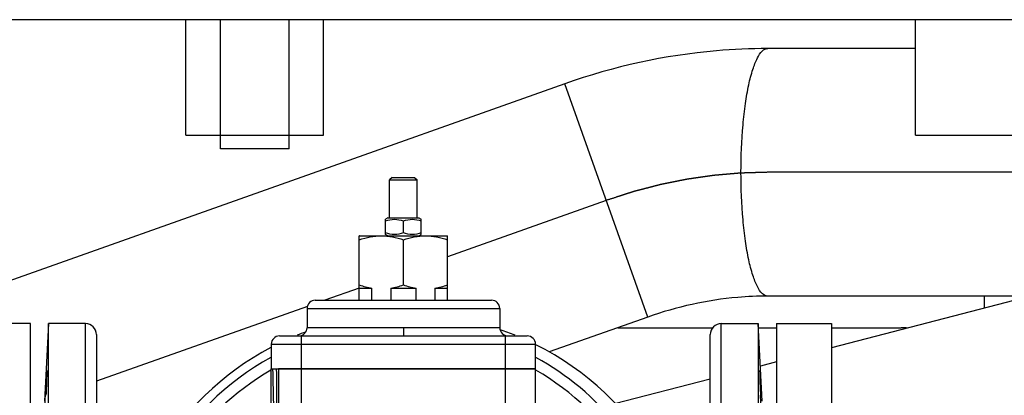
# Model space of a CAD drawing. Header units: millimetres. Extents: x 0 to 1189, y 0 to 841.
# Tile 148 of 166: x 999.01 to 1013.32, y 628.22 to 633.69. Entities that reach past the tile are written whole.
import ezdxf

# ---------------------------------------------------------------- set-up
doc = ezdxf.new("R2010")
doc.units = ezdxf.units.MM
doc.header["$LTSCALE"] = 65.395
doc.linetypes.add('CENTER', pattern=[0.6, 0.375, -0.075, 0.075, -0.075])
for name, color, linetype in [('0006_725700_27_ABL688', 7, 'CONTINUOUS'), ('0006_725700_27_T2_PBL690', 7, 'CONTINUOUS'), ('0006_725700_27_T3_ABL689', 7, 'CONTINUOUS'), ('0006_725700_27_T4_PBL701', 7, 'CONTINUOUS'), ('0006_725700_27_T5_ABL700', 7, 'CONTINUOUS'), ('0006_725700_27_T6_ABL699', 7, 'CONTINUOUS'), ('0006_725700_27T20_PBL713', 7, 'CONTINUOUS'), ('0006_725700_27T40_PBL717', 7, 'CONTINUOUS'), ('0006_725700_27T42_PBL714', 7, 'CONTINUOUS'), ('1907_060000_TLKGS_KGS_V_ABL517', 7, 'CONTINUOUS'), ('1907_062000_TLKGS_KGS_TL_V_ABL598', 7, 'CONTINUOUS'), ('1907_153200_13_ABL575', 7, 'CONTINUOUS'), ('1907_153200_52_ABL663', 7, 'CONTINUOUS'), ('1907_153200_52_T1_PBL697', 7, 'CONTINUOUS'), ('1907_153200_68_ABL545', 7, 'CONTINUOUS'), ('1907_723600_04_SIMPLE1_T1_X_PBL666', 7, 'CONTINUOUS'), ('1907_723600_04_SIMPLE1_X_ABL665', 7, 'CONTINUOUS'), ('1907_724700_09_SIMPLE1_A_ABL642', 7, 'CONTINUOUS'), ('1907_724700_09_SIMPLE1_T1_A_PBL643', 7, 'CONTINUOUS'), ('1907_833000_31_SIMPLE1_C#AF0_ABL686', 7, 'CONTINUOUS'), ('1907_833000_31_SIMPLE1_T3_C_PBL687', 7, 'CONTINUOUS'), ('1907_833000_31_SIMPLE1_T7_C_PBL1471', 7, 'CONTINUOUS'), ('1997_000000_TLKGS_MARKETING_ABL455', 7, 'CONTINUOUS'), ('1997_030000_TLKGS_V_ABL456', 7, 'CONTINUOUS'), ('1997_100000_TLKGS_V_ABL457', 7, 'CONTINUOUS'), ('1997_111000_12_SIMPLE1_D_ABL532', 7, 'CONTINUOUS'), ('1997_111000_12_SIMPLE1_T1_D_PBL533', 7, 'CONTINUOUS'), ('1997_200000_TLKGS_V_ABL639', 7, 'CONTINUOUS'), ('1997_252000_06_SIMPLE1_T1_X_PBL641', 7, 'CONTINUOUS'), ('1997_252000_06_SIMPLE1_X_ABL640', 7, 'CONTINUOUS'), ('1997_800000_TLKGS_V_ABL685', 7, 'CONTINUOUS'), ('9M32C_GENSET_KPL_VERROHRUNG_ABL407', 7, 'CONTINUOUS'), ('EN1092-1-01A-DN80-PN16_PBL691', 7, 'CONTINUOUS'), ('EN1092-1-01A-DN80-PN16_PBL692', 7, 'CONTINUOUS'), ('links_13_VBL404', 7, 'CONTINUOUS')]:
    doc.layers.add(name, color=color, linetype=linetype)

# ---------------------------------------------------------------- blocks, each defined once
blk = doc.blocks.new('EN1092-1-01A-DN80-PN16_PBL692', base_point=(998.77, 625.267))
at = {"layer": 'EN1092-1-01A-DN80-PN16_PBL692', "color": 7, "linetype": 'Continuous'}
for p, q in [((999.17, 629.267), (998.37, 629.267)), ((998.37, 621.267), (998.37, 629.267)), ((999.17, 621.267), (999.17, 629.267)), ((999.17, 621.267), (998.37, 621.267))]:
    blk.add_line(p, q, dxfattribs=at)
blk = doc.blocks.new('1907_153200_68_ABL545', base_point=(993.388, 607.367))
at = {"layer": 'EN1092-1-01A-DN80-PN16_PBL692'}
blk.add_blockref('EN1092-1-01A-DN80-PN16_PBL692', (998.77, 625.267), dxfattribs=at)
blk = doc.blocks.new('EN1092-1-01A-DN80-PN16_PBL691', base_point=(1010.41, 625.267))
at = {"layer": 'EN1092-1-01A-DN80-PN16_PBL691', "color": 7, "linetype": 'Continuous'}
for p, q in [((1010.01, 629.267), (1010.81, 629.267)), ((1010.01, 629.267), (1010.01, 621.267)), ((1010.81, 629.267), (1010.81, 621.267)), ((1010.01, 621.267), (1010.81, 621.267))]:
    blk.add_line(p, q, dxfattribs=at)
blk = doc.blocks.new('1907_153200_13_ABL575', base_point=(1018.01, 608.507))
at = {"layer": 'EN1092-1-01A-DN80-PN16_PBL691'}
blk.add_blockref('EN1092-1-01A-DN80-PN16_PBL691', (1010.41, 625.267), dxfattribs=at)
blk = doc.blocks.new('1907_153200_52_T1_PBL697', base_point=(1003.214, 629.267))
at = {"layer": '1907_153200_52_T1_PBL697', "color": 7, "linetype": 'Continuous'}
for p, q in [((1012.03, 633.267), (1009.884, 633.267)), ((1006.937, 632.755), (997.786, 629.507)), ((1025.01, 629.667), (1009.884, 629.667)), ((1008.141, 629.362), (1006.709, 628.854))]:
    blk.add_line(p, q, dxfattribs=at)
at = {"layer": '1907_153200_52_T1_PBL697', "color": 9, "linetype": 'Continuous'}
blk.add_line((1008.141, 629.362), (1006.937, 632.755), dxfattribs=at)
at = {"layer": '1907_153200_52_T1_PBL697', "color": 2, "linetype": 'CENTER'}
for p, q in [((1025.01, 631.467), (1009.884, 631.467)), ((1007.539, 631.058), (1005.231, 630.239)), ((1003.949, 629.784), (1003.448, 629.607)), ((1003.196, 629.517), (1000.13, 628.429))]:
    blk.add_line(p, q, dxfattribs=at)
at = {"layer": '1907_153200_52_T1_PBL697', "color": 7, "linetype": 'Continuous'}
for points, knots in [([(1009.884, 633.267), (1009.635, 633.267), (1008.635, 633.223), (1007.644, 633.006), (1006.937, 632.755)], [0, 0, 0, 0, 0.248817, 1, 1, 1, 1]), ([(1009.884, 629.667), (1009.738, 629.667), (1009.147, 629.641), (1008.561, 629.511), (1008.141, 629.362)], [0, 0, 0, 0, 0.245709, 1, 1, 1, 1])]:
    blk.add_open_spline(points, degree=3, knots=knots, dxfattribs=at)
at = {"layer": '1907_153200_52_T1_PBL697', "color": 9, "linetype": 'Continuous'}
for points, knots in [([(1009.496, 631.467), (1009.496, 631.697), (1009.509, 632.031), (1009.557, 632.455), (1009.603, 632.725), (1009.659, 632.948), (1009.724, 633.115), (1009.79, 633.228), (1009.856, 633.267), (1009.884, 633.267)], [0, 0, 0, 0, 0.363044, 0.527989, 0.673839, 0.795696, 0.890114, 0.956242, 1, 1, 1, 1]), ([(1009.884, 629.667), (1009.856, 629.667), (1009.79, 629.706), (1009.724, 629.818), (1009.659, 629.985), (1009.603, 630.208), (1009.557, 630.478), (1009.509, 630.902), (1009.496, 631.237), (1009.496, 631.467)], [0, 0, 0, 0, 0.043758, 0.109886, 0.204304, 0.326161, 0.472011, 0.636956, 1, 1, 1, 1])]:
    blk.add_open_spline(points, degree=3, knots=knots, dxfattribs=at)
at = {"layer": '1907_153200_52_T1_PBL697', "color": 2, "linetype": 'CENTER'}
blk.add_open_spline([(1009.884, 631.467), (1009.835, 631.465), (1009.762, 631.463), (1009.676, 631.461), (1009.628, 631.459), (1009.591, 631.458), (1009.555, 631.457), (1009.527, 631.456), (1009.509, 631.456), (1009.501, 631.456), (1009.495, 631.456), (1009.489, 631.455), (1009.478, 631.454), (1009.463, 631.453), (1009.439, 631.451), (1009.408, 631.448), (1009.359, 631.444), (1009.298, 631.439), (1009.237, 631.433), (1009.188, 631.429), (1009.158, 631.426), (1009.133, 631.424), (1009.118, 631.423), (1009.107, 631.422), (1009.101, 631.422), (1009.095, 631.421), (1009.087, 631.42), (1009.069, 631.417), (1009.042, 631.413), (1009.005, 631.408), (1008.968, 631.402), (1008.932, 631.397), (1008.895, 631.392), (1008.859, 631.387), (1008.822, 631.381), (1008.791, 631.377), (1008.767, 631.373), (1008.749, 631.371), (1008.734, 631.369), (1008.723, 631.367), (1008.717, 631.366), (1008.712, 631.366), (1008.708, 631.365), (1008.702, 631.363), (1008.691, 631.361), (1008.676, 631.358), (1008.658, 631.355), (1008.633, 631.35), (1008.603, 631.344), (1008.567, 631.336), (1008.53, 631.329), (1008.494, 631.322), (1008.457, 631.314), (1008.421, 631.307), (1008.384, 631.3), (1008.357, 631.294), (1008.339, 631.29), (1008.331, 631.289), (1008.325, 631.288), (1008.319, 631.286), (1008.309, 631.283), (1008.294, 631.279), (1008.27, 631.273), (1008.24, 631.265), (1008.192, 631.253), (1008.132, 631.237), (1008.072, 631.222), (1008.03, 631.211), (1008.005, 631.204), (1007.987, 631.2), (1007.969, 631.195), (1007.956, 631.192), (1007.947, 631.189), (1007.942, 631.188), (1007.938, 631.187), (1007.932, 631.185), (1007.924, 631.182), (1007.911, 631.178), (1007.896, 631.173), (1007.871, 631.165), (1007.839, 631.155), (1007.802, 631.143), (1007.752, 631.127), (1007.664, 631.098), (1007.589, 631.074), (1007.539, 631.058)], degree=3, knots=[0, 0, 0, 0, 0.0625, 0.09375, 0.109375, 0.125, 0.140625, 0.15625, 0.160156, 0.164062, 0.166016, 0.167969, 0.171875, 0.179688, 0.1875, 0.203125, 0.21875, 0.25, 0.28125, 0.296875, 0.3125, 0.320312, 0.328125, 0.332031, 0.333984, 0.335938, 0.339844, 0.34375, 0.359375, 0.375, 0.390625, 0.40625, 0.421875, 0.4375, 0.453125, 0.46875, 0.476562, 0.484375, 0.492188, 0.496094, 0.498047, 0.5, 0.501953, 0.503906, 0.507812, 0.515625, 0.523438, 0.53125, 0.546875, 0.5625, 0.578125, 0.59375, 0.609375, 0.625, 0.640625, 0.65625, 0.660156, 0.664062, 0.666016, 0.667969, 0.671875, 0.679688, 0.6875, 0.703125, 0.71875, 0.75, 0.78125, 0.796875, 0.804688, 0.8125, 0.820312, 0.828125, 0.830078, 0.832031, 0.833984, 0.835938, 0.839844, 0.84375, 0.851562, 0.859375, 0.875, 0.890625, 0.90625, 0.9375, 1, 1, 1, 1], dxfattribs=at)
blk = doc.blocks.new('1907_153200_52_ABL663', base_point=(1004.877, 628.337))
at = {"layer": '1907_153200_52_T1_PBL697'}
blk.add_blockref('1907_153200_52_T1_PBL697', (1003.214, 629.267), dxfattribs=at)
blk = doc.blocks.new('0006_725700_27_T2_PBL690', base_point=(1004.59, 625.267))
at = {"layer": '0006_725700_27_T2_PBL690', "color": 7, "linetype": 'Continuous'}
for p, q in [((999.435, 629.267), (999.376, 628.14)), ((999.97, 629.267), (999.435, 629.267)), ((999.435, 621.267), (999.435, 629.267)), ((1009.21, 629.267), (1009.745, 629.267)), ((1009.804, 628.14), (1009.745, 629.267)), ((1009.745, 629.267), (1009.745, 621.267)), ((1000.13, 629.107), (1000.13, 621.427)), ((1009.05, 621.427), (1009.05, 629.107)), ((1002.67, 628.607), (1006.51, 628.607)), ((1002.67, 627.46), (1002.67, 628.607)), ((1006.51, 627.46), (1006.51, 628.607))]:
    blk.add_line(p, q, dxfattribs=at)
at = {"layer": '0006_725700_27_T2_PBL690', "color": 9, "linetype": 'Continuous'}
for p, q in [((999.97, 621.267), (999.97, 629.267)), ((1009.21, 621.267), (1009.21, 629.267)), ((1002.773, 628.607), (1002.773, 621.964)), ((1003.11, 622.247), (1003.11, 628.607)), ((1006.07, 628.607), (1006.07, 627.982))]:
    blk.add_line(p, q, dxfattribs=at)
at = {"layer": '0006_725700_27_T2_PBL690', "color": 7, "linetype": 'Continuous'}
for centre, radius, start, end in [((999.97, 629.107), 0.16, 0, 90), ((1009.21, 629.107), 0.16, 90, 180), ((1004.59, 625.267), 4, 118.7652, 150.4531), ((1004.59, 625.267), 4, 38.9359, 61.2348)]:
    blk.add_arc(centre, radius, start, end, dxfattribs=at)
at = {"layer": '0006_725700_27_T2_PBL690', "color": 9, "linetype": 'Continuous'}
for centre, radius, start, end in [((1004.59, 625.267), 3.84, 120.0766, 147.7357), ((1118.892, 629.319), 116.151, 180.35145, 180.91758), ((1004.59, 625.267), 3.84, 32.2644, 59.9234)]:
    blk.add_arc(centre, radius, start, end, dxfattribs=at)
at = {"layer": '0006_725700_27_T2_PBL690', "color": 7, "linetype": 'Continuous'}
for points, knots in [([(999.411, 628.583), (999.408, 628.576), (999.408, 628.561), (999.405, 628.531), (999.402, 628.478), (999.397, 628.403), (999.392, 628.313), (999.389, 628.253), (999.387, 628.223)], [0, 0, 0, 0, 0.062386, 0.124865, 0.249889, 0.499926, 0.749963, 1, 1, 1, 1]), ([(999.401, 628.223), (999.403, 628.269), (999.406, 628.336), (999.409, 628.42), (999.411, 628.475), (999.411, 628.518), (999.414, 628.553), (999.41, 628.569), (999.413, 628.583), (999.411, 628.583)], [0, 0, 0, 0, 0.382559, 0.555418, 0.706945, 0.831301, 0.923699, 0.980602, 1, 1, 1, 1]), ([(1009.77, 628.583), (1009.767, 628.583), (1009.771, 628.569), (1009.767, 628.553), (1009.769, 628.518), (1009.769, 628.475), (1009.771, 628.42), (1009.774, 628.336), (1009.777, 628.269), (1009.779, 628.223)], [0, 0, 0, 0, 0.0194, 0.076302, 0.1687, 0.293057, 0.444585, 0.617444, 1, 1, 1, 1]), ([(1009.793, 628.223), (1009.791, 628.269), (1009.788, 628.336), (1009.783, 628.42), (1009.78, 628.475), (1009.776, 628.518), (1009.775, 628.553), (1009.77, 628.569), (1009.772, 628.583), (1009.77, 628.583)], [0, 0, 0, 0, 0.382106, 0.554807, 0.706257, 0.830641, 0.923176, 0.980308, 1, 1, 1, 1]), ([(999.376, 627.974), (999.377, 627.992), (999.38, 628.075), (999.384, 628.158), (999.387, 628.223)], [0, 0, 0, 0, 0.216181, 1, 1, 1, 1]), ([(1009.804, 627.863), (1009.802, 627.865), (1009.803, 627.877), (1009.798, 627.896), (1009.797, 627.93), (1009.793, 627.974), (1009.789, 628.028), (1009.784, 628.112), (1009.781, 628.178), (1009.779, 628.223)], [0, 0, 0, 0, 0.022966, 0.082305, 0.175959, 0.30043, 0.451062, 0.622223, 1, 1, 1, 1])]:
    blk.add_open_spline(points, degree=3, knots=knots, dxfattribs=at)
at = {"layer": '0006_725700_27_T2_PBL690', "color": 9, "linetype": 'Continuous'}
blk.add_open_spline([(1002.727, 627.458), (1002.71, 627.841), (1002.702, 628.224), (1002.694, 628.607)], degree=3, dxfattribs=at)
blk = doc.blocks.new('0006_725700_27_T3_ABL689', base_point=(1004.59, 625.267))
at = {"layer": '0006_725700_27_T2_PBL690'}
blk.add_blockref('0006_725700_27_T2_PBL690', (1004.59, 625.267), dxfattribs=at)
blk = doc.blocks.new('0006_725700_27_T4_PBL701', base_point=(1004.59, 629.107))
at = {"layer": '0006_725700_27_T4_PBL701', "color": 7, "linetype": 'Continuous'}
for p, q in [((1003.31, 629.607), (1005.87, 629.607)), ((1003.19, 629.487), (1003.19, 629.207)), ((1005.99, 629.487), (1005.99, 629.207)), ((1002.79, 629.087), (1006.39, 629.087)), ((1002.67, 628.967), (1002.67, 628.607)), ((1006.51, 628.607), (1006.51, 628.967)), ((1006.51, 628.607), (1002.773, 628.607))]:
    blk.add_line(p, q, dxfattribs=at)
at = {"layer": '0006_725700_27_T4_PBL701', "color": 9, "linetype": 'Continuous'}
for p, q in [((1003.19, 629.487), (1005.99, 629.487)), ((1005.99, 629.207), (1003.19, 629.207)), ((1004.59, 629.207), (1004.59, 629.087)), ((1003.11, 628.607), (1003.11, 629.087)), ((1006.07, 629.087), (1006.07, 628.607)), ((1002.67, 628.967), (1006.51, 628.967))]:
    blk.add_line(p, q, dxfattribs=at)
at = {"layer": '0006_725700_27_T4_PBL701', "color": 7, "linetype": 'Continuous'}
for centre, start, end in [((1003.31, 629.487), 90, 180), ((1005.87, 629.487), 0, 90), ((1003.07, 629.207), 270, 360), ((1006.11, 629.207), 180, 270), ((1002.79, 628.967), 90, 180), ((1006.39, 628.967), 0, 90)]:
    blk.add_arc(centre, 0.12, start, end, dxfattribs=at)
blk = doc.blocks.new('0006_725700_27_T5_ABL700', base_point=(1004.59, 629.107))
at = {"layer": '0006_725700_27_T4_PBL701'}
blk.add_blockref('0006_725700_27_T4_PBL701', (1004.59, 629.107), dxfattribs=at)
blk = doc.blocks.new('0006_725700_27T20_PBL713', base_point=(1004.59, 630.075))
at = {"layer": '0006_725700_27T20_PBL713', "color": 7, "linetype": 'Continuous'}
for p, q in [((1003.95, 630.543), (1003.949, 630.542)), ((1003.949, 629.607), (1003.949, 630.542)), ((1003.95, 630.543), (1005.23, 630.543)), ((1004.59, 629.829), (1004.59, 630.485)), ((1005.23, 630.543), (1005.231, 630.542)), ((1005.231, 629.607), (1005.231, 630.542)), ((1003.949, 629.783), (1004.133, 629.783)), ((1004.133, 629.607), (1004.133, 629.783)), ((1004.406, 629.783), (1004.774, 629.783)), ((1004.406, 629.783), (1004.406, 629.607)), ((1004.774, 629.607), (1004.774, 629.783)), ((1005.047, 629.783), (1005.231, 629.783)), ((1005.047, 629.783), (1005.047, 629.607))]:
    blk.add_line(p, q, dxfattribs=at)
for points in [[(1003.949, 630.485), (1004.052, 630.519), (1004.27, 630.565), (1004.487, 630.519), (1004.59, 630.485)], [(1004.59, 630.485), (1004.693, 630.519), (1004.911, 630.565), (1005.128, 630.519), (1005.231, 630.485)], [(1003.949, 629.829), (1004.009, 629.809), (1004.071, 629.793), (1004.133, 629.783)], [(1004.406, 629.783), (1004.469, 629.793), (1004.53, 629.809), (1004.59, 629.829)], [(1004.59, 629.829), (1004.65, 629.809), (1004.712, 629.793), (1004.774, 629.783)], [(1005.047, 629.783), (1005.11, 629.793), (1005.171, 629.809), (1005.231, 629.829)]]:
    blk.add_open_spline(points, degree=3, dxfattribs=at)
blk = doc.blocks.new('0006_725700_27T42_PBL714', base_point=(1004.59, 630.673))
at = {"layer": '0006_725700_27T42_PBL714', "color": 7, "linetype": 'Continuous'}
for p, q in [((1004.364, 630.803), (1004.33, 630.783)), ((1004.33, 630.562), (1004.33, 630.783)), ((1004.364, 630.803), (1004.816, 630.803)), ((1004.59, 630.586), (1004.59, 630.76)), ((1004.816, 630.803), (1004.85, 630.783)), ((1004.85, 630.562), (1004.85, 630.783)), ((1004.364, 630.543), (1004.33, 630.562)), ((1004.816, 630.543), (1004.85, 630.562))]:
    blk.add_line(p, q, dxfattribs=at)
for points in [[(1004.33, 630.76), (1004.372, 630.774), (1004.46, 630.792), (1004.548, 630.774), (1004.59, 630.76)], [(1004.59, 630.76), (1004.632, 630.774), (1004.72, 630.792), (1004.808, 630.774), (1004.85, 630.76)], [(1004.59, 630.586), (1004.548, 630.572), (1004.46, 630.553), (1004.372, 630.572), (1004.33, 630.586)], [(1004.85, 630.586), (1004.808, 630.572), (1004.72, 630.553), (1004.632, 630.572), (1004.59, 630.586)]]:
    blk.add_open_spline(points, degree=3, dxfattribs=at)
blk = doc.blocks.new('0006_725700_27T40_PBL717', base_point=(1004.59, 631.098))
at = {"layer": '0006_725700_27T40_PBL717', "color": 7, "linetype": 'Continuous'}
for p, q in [((1004.427, 631.393), (1004.39, 631.356)), ((1004.39, 631.356), (1004.79, 631.356)), ((1004.39, 630.803), (1004.39, 631.356)), ((1004.427, 631.393), (1004.753, 631.393)), ((1004.753, 631.393), (1004.79, 631.356)), ((1004.79, 630.803), (1004.79, 631.356))]:
    blk.add_line(p, q, dxfattribs=at)
blk = doc.blocks.new('0006_725700_27_T6_ABL699', base_point=(1004.59, 630))
at = {"layer": '0006_725700_27_T5_ABL700'}
blk.add_blockref('0006_725700_27_T5_ABL700', (1004.59, 629.107), dxfattribs=at)
at = {"layer": '0006_725700_27T20_PBL713'}
blk.add_blockref('0006_725700_27T20_PBL713', (1004.59, 630.075), dxfattribs=at)
at = {"layer": '0006_725700_27T40_PBL717'}
blk.add_blockref('0006_725700_27T40_PBL717', (1004.59, 631.098), dxfattribs=at)
at = {"layer": '0006_725700_27T42_PBL714'}
blk.add_blockref('0006_725700_27T42_PBL714', (1004.59, 630.673), dxfattribs=at)
blk = doc.blocks.new('0006_725700_27_ABL688', base_point=(1004.59, 626.33))
at = {"layer": '0006_725700_27_T3_ABL689'}
blk.add_blockref('0006_725700_27_T3_ABL689', (1004.59, 625.267), dxfattribs=at)
at = {"layer": '0006_725700_27_T6_ABL699'}
blk.add_blockref('0006_725700_27_T6_ABL699', (1004.59, 630), dxfattribs=at)
blk = doc.blocks.new('9M32C_GENSET_KPL_VERROHRUNG_ABL407', base_point=(993.09, 614.547))
at = {"layer": '0006_725700_27_ABL688'}
blk.add_blockref('0006_725700_27_ABL688', (1004.59, 626.33), dxfattribs=at)
at = {"layer": '1907_153200_13_ABL575'}
blk.add_blockref('1907_153200_13_ABL575', (1018.01, 608.507), dxfattribs=at)
at = {"layer": '1907_153200_52_ABL663'}
blk.add_blockref('1907_153200_52_ABL663', (1004.877, 628.337), dxfattribs=at)
at = {"layer": '1907_153200_68_ABL545'}
blk.add_blockref('1907_153200_68_ABL545', (993.388, 607.367), dxfattribs=at)
blk = doc.blocks.new('1997_111000_12_SIMPLE1_T1_D_PBL533', base_point=(988.63, 620.507))
at = {"layer": '1997_111000_12_SIMPLE1_T1_D_PBL533', "color": 7, "linetype": 'Continuous'}
blk.add_line((1013.03, 629.667), (1013.03, 629.492), dxfattribs=at)
blk = doc.blocks.new('1997_111000_12_SIMPLE1_D_ABL532', base_point=(988.63, 625.847))
at = {"layer": '1997_111000_12_SIMPLE1_T1_D_PBL533'}
blk.add_blockref('1997_111000_12_SIMPLE1_T1_D_PBL533', (988.63, 620.507), dxfattribs=at)
blk = doc.blocks.new('1997_100000_TLKGS_V_ABL457', base_point=(983.53, 617.491))
at = {"layer": '1997_111000_12_SIMPLE1_D_ABL532'}
blk.add_blockref('1997_111000_12_SIMPLE1_D_ABL532', (988.63, 625.847), dxfattribs=at)
blk = doc.blocks.new('1997_252000_06_SIMPLE1_T1_X_PBL641', base_point=(988.728, 606.047))
at = {"layer": '1997_252000_06_SIMPLE1_T1_X_PBL641', "color": 7, "linetype": 'Continuous'}
for p, q in [((1007.704, 629.207), (1009.088, 629.207)), ((1009.748, 629.207), (1010.01, 629.207)), ((1010.81, 629.207), (1011.826, 629.207))]:
    blk.add_line(p, q, dxfattribs=at)
blk.add_arc((1011.826, 628.207), 1, 85.5435, 90, dxfattribs=at)
blk = doc.blocks.new('1997_252000_06_SIMPLE1_X_ABL640', base_point=(988.728, 606.047))
at = {"layer": '1997_252000_06_SIMPLE1_T1_X_PBL641'}
blk.add_blockref('1997_252000_06_SIMPLE1_T1_X_PBL641', (988.728, 606.047), dxfattribs=at)
blk = doc.blocks.new('1997_200000_TLKGS_V_ABL639', base_point=(988.728, 626.699))
at = {"layer": '1997_252000_06_SIMPLE1_X_ABL640'}
blk.add_blockref('1997_252000_06_SIMPLE1_X_ABL640', (988.728, 606.047), dxfattribs=at)
blk = doc.blocks.new('1907_833000_31_SIMPLE1_T3_C_PBL687', base_point=(1013.356, 630.327))
at = {"layer": '1907_833000_31_SIMPLE1_T3_C_PBL687', "color": 7, "linetype": 'Continuous'}
for p, q in [((1013.594, 629.638), (1010.81, 628.916)), ((1013.696, 629.667), (1013.594, 629.638)), ((1010.01, 628.709), (1009.778, 628.649)), ((1009.05, 628.46), (1007.656, 628.099)), ((1017.662, 627.531), (1017.413, 627.219)), ((1017.184, 626.967), (1017.411, 627.221))]:
    blk.add_line(p, q, dxfattribs=at)
at = {"layer": '1907_833000_31_SIMPLE1_T3_C_PBL687', "color": 9, "linetype": 'Continuous'}
for p, q in [((1017.81, 628.376), (1017.809, 628.389)), ((1017.81, 628.369), (1017.81, 628.376))]:
    blk.add_line(p, q, dxfattribs=at)
at = {"layer": '1907_833000_31_SIMPLE1_T3_C_PBL687', "color": 7, "linetype": 'Continuous'}
for centre, radius, start, end in [((990.991, 634.549), 23.998, 356.9335, 357.939), ((990.571, 634.566), 28.499, 357.3838, 358.231), ((1015.994, 628.344), 1.811, 321.341, 321.5919)]:
    blk.add_arc(centre, radius, start, end, dxfattribs=at)
at = {"layer": '1907_833000_31_SIMPLE1_T3_C_PBL687', "color": 9, "linetype": 'Continuous'}
blk.add_arc((1012.882, 627.266), 2.638, 355.6551, 0.0251, dxfattribs=at)
for points, knots in [([(1015.52, 627.267), (1015.52, 627.592), (1015.408, 628.236), (1015.036, 628.945), (1014.622, 629.369), (1014.287, 629.581), (1013.936, 629.682), (1013.702, 629.666), (1013.594, 629.638)], [0, 0, 0, 0, 0.284511, 0.560439, 0.685782, 0.799657, 0.903043, 1, 1, 1, 1]), ([(1017.662, 627.531), (1017.778, 627.676), (1017.966, 628.004), (1018.088, 628.561), (1018.041, 629.136), (1017.902, 629.499), (1017.809, 629.668)], [0, 0, 0, 0, 0.245161, 0.492724, 0.744258, 1, 1, 1, 1])]:
    blk.add_open_spline(points, degree=3, knots=knots, dxfattribs=at)
at = {"layer": '1907_833000_31_SIMPLE1_T3_C_PBL687', "color": 7, "linetype": 'Continuous'}
for points, knots in [([(1017.809, 628.389), (1017.808, 628.617), (1017.722, 629.081), (1017.487, 629.489), (1017.34, 629.669)], [0, 0, 0, 0, 0.495442, 1, 1, 1, 1]), ([(1018.583, 629.662), (1018.49, 629.276), (1018.271, 628.528), (1017.901, 627.829), (1017.662, 627.531)], [0, 0, 0, 0, 0.509582, 1, 1, 1, 1]), ([(1017.411, 627.221), (1017.538, 627.38), (1017.74, 627.748), (1017.809, 628.162), (1017.81, 628.369)], [0, 0, 0, 0, 0.49706, 1, 1, 1, 1]), ([(1017.413, 627.219), (1017.54, 627.379), (1017.741, 627.748), (1017.809, 628.162), (1017.81, 628.369)], [0, 0, 0, 0, 0.497046, 1, 1, 1, 1])]:
    blk.add_open_spline(points, degree=3, knots=knots, dxfattribs=at)
blk = doc.blocks.new('1907_833000_31_SIMPLE1_T7_C_PBL1471', base_point=(1004.63, 626.311))
at = {"layer": '1907_833000_31_SIMPLE1_T7_C_PBL1471', "color": 7, "linetype": 'Continuous'}
for radius, start, end in [(4.2, 67.8443, 70.9832), (4.2, 110.384, 112.1557), (4.2, 117.89, 150.3233), (4.2, 29.8353, 63.3159), (4, 208.5303, 331.1791), (4.2, 208.2095, 331.689)]:
    blk.add_arc((1004.63, 625.207), radius, start, end, dxfattribs=at)
blk = doc.blocks.new('1907_833000_31_SIMPLE1_C#AF0_ABL686', base_point=(1017.53, 643.677))
at = {"layer": '1907_833000_31_SIMPLE1_T3_C_PBL687'}
blk.add_blockref('1907_833000_31_SIMPLE1_T3_C_PBL687', (1013.356, 630.327), dxfattribs=at)
at = {"layer": '1907_833000_31_SIMPLE1_T7_C_PBL1471'}
blk.add_blockref('1907_833000_31_SIMPLE1_T7_C_PBL1471', (1004.63, 626.311), dxfattribs=at)
blk = doc.blocks.new('1997_800000_TLKGS_V_ABL685', base_point=(1017.53, 643.677))
at = {"layer": '1907_833000_31_SIMPLE1_C#AF0_ABL686'}
blk.add_blockref('1907_833000_31_SIMPLE1_C#AF0_ABL686', (1017.53, 643.677), dxfattribs=at)
blk = doc.blocks.new('1997_030000_TLKGS_V_ABL456', base_point=(991.03, 633.832))
at = {"layer": '1997_100000_TLKGS_V_ABL457'}
blk.add_blockref('1997_100000_TLKGS_V_ABL457', (983.53, 617.491), dxfattribs=at)
at = {"layer": '1997_200000_TLKGS_V_ABL639'}
blk.add_blockref('1997_200000_TLKGS_V_ABL639', (988.728, 626.699), dxfattribs=at)
at = {"layer": '1997_800000_TLKGS_V_ABL685'}
blk.add_blockref('1997_800000_TLKGS_V_ABL685', (1017.53, 643.677), dxfattribs=at)
blk = doc.blocks.new('1907_724700_09_SIMPLE1_T1_A_PBL643', base_point=(995.91, 660.139))
at = {"layer": '1907_724700_09_SIMPLE1_T1_A_PBL643', "color": 7, "linetype": 'Continuous'}
blk.add_line((972.95, 633.687), (1021.11, 633.687), dxfattribs=at)
blk = doc.blocks.new('1907_724700_09_SIMPLE1_A_ABL642', base_point=(995.91, 660.139))
at = {"layer": '1907_724700_09_SIMPLE1_T1_A_PBL643'}
blk.add_blockref('1907_724700_09_SIMPLE1_T1_A_PBL643', (995.91, 660.139), dxfattribs=at)
blk = doc.blocks.new('1907_723600_04_SIMPLE1_T1_X_PBL666', base_point=(1001.012, 651.607))
at = {"layer": '1907_723600_04_SIMPLE1_T1_X_PBL666', "color": 7, "linetype": 'Continuous'}
for p, q in [((1001.43, 632.007), (1001.43, 633.687)), ((1001.93, 631.807), (1001.93, 633.687)), ((1002.93, 631.807), (1002.93, 633.687)), ((1003.43, 632.007), (1003.43, 633.687)), ((1012.03, 632.007), (1012.03, 633.687)), ((1001.43, 632.007), (1003.43, 632.007)), ((1012.03, 632.007), (1014.03, 632.007)), ((1002.93, 631.807), (1001.93, 631.807))]:
    blk.add_line(p, q, dxfattribs=at)
blk = doc.blocks.new('1907_723600_04_SIMPLE1_X_ABL665', base_point=(1001.012, 651.607))
at = {"layer": '1907_723600_04_SIMPLE1_T1_X_PBL666'}
blk.add_blockref('1907_723600_04_SIMPLE1_T1_X_PBL666', (1001.012, 651.607), dxfattribs=at)
blk = doc.blocks.new('1907_062000_TLKGS_KGS_TL_V_ABL598', base_point=(989.612, 677.746))
at = {"layer": '1907_723600_04_SIMPLE1_X_ABL665'}
blk.add_blockref('1907_723600_04_SIMPLE1_X_ABL665', (1001.012, 651.607), dxfattribs=at)
at = {"layer": '1907_724700_09_SIMPLE1_A_ABL642'}
blk.add_blockref('1907_724700_09_SIMPLE1_A_ABL642', (995.91, 660.139), dxfattribs=at)
blk = doc.blocks.new('1907_060000_TLKGS_KGS_V_ABL517', base_point=(994.78, 654.966))
at = {"layer": '1907_062000_TLKGS_KGS_TL_V_ABL598'}
blk.add_blockref('1907_062000_TLKGS_KGS_TL_V_ABL598', (989.612, 677.746), dxfattribs=at)
blk = doc.blocks.new('1997_000000_TLKGS_MARKETING_ABL455', base_point=(991.03, 644.206))
at = {"layer": '1907_060000_TLKGS_KGS_V_ABL517'}
blk.add_blockref('1907_060000_TLKGS_KGS_V_ABL517', (994.78, 654.966), dxfattribs=at)
at = {"layer": '1997_030000_TLKGS_V_ABL456'}
blk.add_blockref('1997_030000_TLKGS_V_ABL456', (991.03, 633.832), dxfattribs=at)
blk = doc.blocks.new('LINKS_13_VBL404', base_point=(991.348, 627.605))
at = {"layer": '1997_000000_TLKGS_MARKETING_ABL455'}
blk.add_blockref('1997_000000_TLKGS_MARKETING_ABL455', (991.03, 644.206), dxfattribs=at)
at = {"layer": '9M32C_GENSET_KPL_VERROHRUNG_ABL407'}
blk.add_blockref('9M32C_GENSET_KPL_VERROHRUNG_ABL407', (993.09, 614.547), dxfattribs=at)

msp = doc.modelspace()

# ---------------------------------------------------------------- block references
at = {"layer": 'links_13_VBL404'}
msp.add_blockref('LINKS_13_VBL404', (991.34811, 627.60505), dxfattribs=at)

doc.saveas('drawing.dxf')
